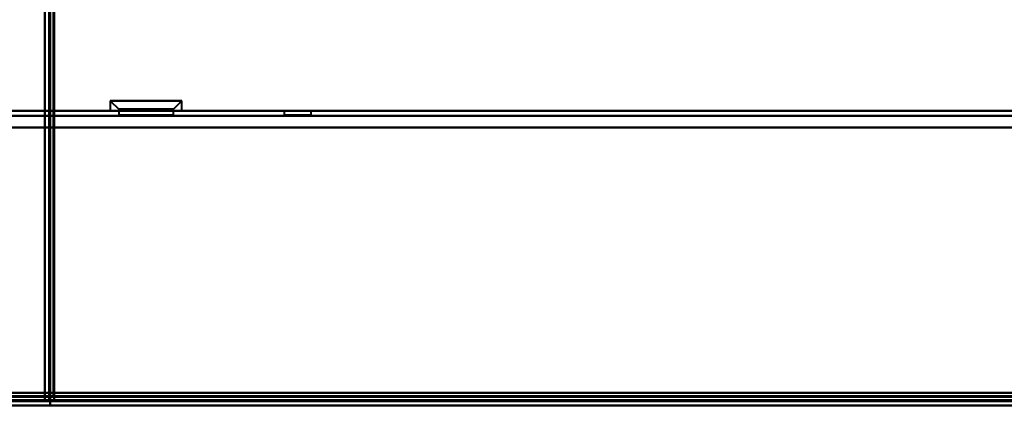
# Model space of a CAD drawing. Header units: millimetres. Extents: x -1087 to 1688, y -120 to 1010.
# Tile 47 of 86: x 224 to 341, y 128 to 174. Entities that reach past the tile are written whole.
import ezdxf

# ---------------------------------------------------------------- set-up
doc = ezdxf.new("R2010")
doc.units = ezdxf.units.MM
doc.layers.add('G-IMPT', color=8, linetype='Continuous', lineweight=40)

# ---------------------------------------------------------------- blocks, each defined once
blk = doc.blocks.new('NEXA 700 CALQUES_dwg-751640-Arrière')
at = {"layer": 'G-IMPT'}
for p, q in [((227.47, 937.27), (227.47, 129.47)), ((234.72, 164.55), (235.72, 163.55)), ((234.72, 164.55), (234.72, 163.35)), ((241.09, 164.55), (234.72, 164.55)), ((234.72, 164.55), (241.09, 164.55)), ((243.22, 164.55), (236.84, 164.55)), ((236.84, 164.55), (243.22, 164.55)), ((242.22, 163.55), (243.22, 164.55)), ((243.22, 163.35), (243.22, 164.55)), ((500.87, 163.35), (-496.93, 163.35)), ((241.09, 163.35), (234.72, 163.35)), ((234.72, 163.35), (241.09, 163.35)), ((235.72, 163.55), (235.72, 162.85)), ((240.59, 163.55), (235.72, 163.55)), ((235.72, 163.55), (240.59, 163.55)), ((242.22, 162.85), (235.72, 162.85)), ((242.22, 162.85), (235.72, 162.85)), ((235.72, 162.85), (237.34, 162.85)), ((235.72, 162.85), (240.59, 162.85)), ((243.22, 163.35), (236.84, 163.35)), ((236.84, 163.35), (243.22, 163.35)), ((242.22, 163.55), (237.34, 163.55)), ((237.34, 163.55), (242.22, 163.55)), ((237.34, 162.85), (242.22, 162.85)), ((242.22, 162.85), (242.22, 163.55)), ((255.37, 163.35), (255.37, 162.85)), ((255.37, 163.35), (255.37, 162.85)), ((256.97, 163.35), (255.37, 163.35)), ((256.97, 163.35), (255.37, 163.35)), ((256.97, 163.35), (255.37, 163.35)), ((256.97, 163.35), (255.37, 163.35)), ((255.37, 163.35), (258.57, 163.35)), ((255.37, 163.35), (258.57, 163.35)), ((255.37, 163.35), (258.57, 163.35)), ((255.37, 163.35), (258.57, 163.35)), ((258.57, 162.85), (255.37, 162.85)), ((258.57, 162.85), (255.37, 162.85)), ((258.57, 162.85), (255.37, 162.85)), ((258.57, 162.85), (255.37, 162.85)), ((255.37, 162.85), (256.97, 162.85)), ((255.37, 162.85), (256.97, 162.85)), ((255.37, 162.85), (256.97, 162.85)), ((255.37, 162.85), (256.97, 162.85)), ((258.57, 163.35), (256.97, 163.35)), ((258.57, 163.35), (256.97, 163.35)), ((256.97, 162.85), (258.57, 162.85)), ((256.97, 162.85), (258.57, 162.85)), ((258.57, 162.85), (258.57, 163.35)), ((258.57, 162.85), (258.57, 163.35)), ((226.97, 128.97), (227.57, 128.97)), ((227.57, 128.97), (226.97, 128.97)), ((227.47, 129.47), (228.07, 129.47)), ((228.07, 129.47), (227.47, 129.47)), ((227.57, 128.97), (227.57, 128.37)), ((227.57, 128.37), (227.57, 128.97)), ((228.07, 128.87), (228.07, 129.47)), ((228.07, 129.47), (228.07, 128.87)), ((228.07, 128.87), (535.87, 128.87)), ((-497.43, 128.37), (501.37, 128.37)), ((-497.43, 128.37), (501.37, 128.37))]:
    blk.add_line(p, q, dxfattribs=at)
at = {"layer": 'G-IMPT', "flags": 128}
for points in [[(226.97, 937.77), (226.97, 735.57), (226.97, 533.37), (226.97, 331.17), (226.97, 128.97)], [(226.97, 937.77), (226.97, 735.57), (226.97, 533.37), (226.97, 331.17), (226.97, 128.97)], [(226.97, 128.97), (226.97, 331.17), (226.97, 533.37), (226.97, 735.57), (226.97, 937.77)], [(226.97, 128.97), (226.97, 331.17), (226.97, 533.37), (226.97, 735.57), (226.97, 937.77)], [(227.47, 128.97), (227.47, 331.17), (227.47, 533.37), (227.47, 735.57), (227.47, 937.77)], [(227.47, 129.47), (227.47, 331.42), (227.47, 533.37), (227.47, 735.32), (227.47, 937.27)], [(227.47, 937.27), (227.47, 735.32), (227.47, 533.37), (227.47, 331.42), (227.47, 129.47)], [(227.47, 129.47), (227.47, 331.42), (227.47, 533.37), (227.47, 735.32), (227.47, 937.27)], [(227.47, 129.47), (227.47, 331.42), (227.47, 533.37), (227.47, 735.32), (227.47, 937.27)], [(227.47, 937.27), (227.47, 735.32), (227.47, 533.37), (227.47, 331.42), (227.47, 129.47)], [(227.47, 937.27), (227.47, 735.32), (227.47, 533.37), (227.47, 331.42), (227.47, 129.47)], [(227.57, 937.77), (227.57, 735.57), (227.57, 533.37), (227.57, 331.17), (227.57, 128.97)], [(227.57, 937.77), (227.57, 735.57), (227.57, 533.37), (227.57, 331.17), (227.57, 128.97)], [(227.57, 128.97), (227.57, 331.17), (227.57, 533.37), (227.57, 735.57), (227.57, 937.77)], [(227.97, 937.27), (227.97, 735.32), (227.97, 533.37), (227.97, 331.42), (227.97, 129.47)], [(227.97, 129.47), (227.97, 331.42), (227.97, 533.37), (227.97, 735.32), (227.97, 937.27)], [(227.97, 937.27), (227.97, 735.32), (227.97, 533.37), (227.97, 331.42), (227.97, 129.47)], [(228.07, 129.47), (228.07, 331.42), (228.07, 533.37), (228.07, 735.32), (228.07, 937.27)], [(228.07, 129.47), (228.07, 331.42), (228.07, 533.37), (228.07, 735.32), (228.07, 937.27)], [(228.07, 937.27), (228.07, 735.32), (228.07, 533.37), (228.07, 331.42), (228.07, 129.47)], [(-496.93, 163.35), (-247.48, 163.35), (1.97, 163.35), (251.42, 163.35), (500.87, 163.35)], [(500.87, 163.35), (251.42, 163.35), (1.97, 163.35), (-247.48, 163.35), (-496.93, 163.35)], [(-496.93, 163.35), (-247.48, 163.35), (1.97, 163.35), (251.42, 163.35), (500.87, 163.35)], [(500.87, 163.35), (251.42, 163.35), (1.97, 163.35), (-247.48, 163.35), (-496.93, 163.35)], [(-496.93, 162.75), (-247.48, 162.75), (1.97, 162.75), (251.42, 162.75), (500.87, 162.75)], [(500.87, 162.75), (251.42, 162.75), (1.97, 162.75), (-247.48, 162.75), (-496.93, 162.75)], [(500.87, 162.75), (251.42, 162.75), (1.97, 162.75), (-247.48, 162.75), (-496.93, 162.75)], [(-496.93, 162.75), (-247.48, 162.75), (1.97, 162.75), (251.42, 162.75), (500.87, 162.75)], [(501.37, 161.37), (251.67, 161.37), (1.97, 161.37), (-247.73, 161.37), (-497.43, 161.37)], [(-497.43, 161.37), (-247.73, 161.37), (1.97, 161.37), (251.67, 161.37), (501.37, 161.37)], [(500.87, 161.37), (251.42, 161.37), (1.97, 161.37), (-247.48, 161.37), (-496.93, 161.37)], [(-496.93, 161.37), (-247.48, 161.37), (1.97, 161.37), (251.42, 161.37), (500.87, 161.37)], [(500.87, 161.37), (251.42, 161.37), (1.97, 161.37), (-247.48, 161.37), (-496.93, 161.37)], [(-496.93, 161.37), (-247.48, 161.37), (1.97, 161.37), (251.42, 161.37), (500.87, 161.37)], [(500.87, 161.37), (251.42, 161.37), (1.97, 161.37), (-247.48, 161.37), (-496.93, 161.37)], [(-496.93, 161.37), (-247.48, 161.37), (1.97, 161.37), (251.42, 161.37), (500.87, 161.37)], [(500.87, 129.85), (251.42, 129.85), (1.97, 129.85), (-247.48, 129.85), (-496.93, 129.85)], [(500.87, 129.85), (251.42, 129.85), (1.97, 129.85), (-247.48, 129.85), (-496.93, 129.85)], [(-496.93, 129.85), (-247.48, 129.85), (1.97, 129.85), (251.42, 129.85), (500.87, 129.85)], [(-496.93, 129.85), (-247.48, 129.85), (1.97, 129.85), (251.42, 129.85), (500.87, 129.85)], [(-496.93, 129.85), (-247.48, 129.85), (1.97, 129.85), (251.42, 129.85), (500.87, 129.85)], [(500.87, 129.85), (251.42, 129.85), (1.97, 129.85), (-247.48, 129.85), (-496.93, 129.85)], [(500.87, 129.85), (251.42, 129.85), (1.97, 129.85), (-247.48, 129.85), (-496.93, 129.85)], [(-496.93, 129.85), (-247.48, 129.85), (1.97, 129.85), (251.42, 129.85), (500.87, 129.85)], [(-497.43, 128.97), (-247.73, 128.97), (1.97, 128.97), (251.67, 128.97), (501.37, 128.97)], [(501.37, 128.97), (251.67, 128.97), (1.97, 128.97), (-247.73, 128.97), (-497.43, 128.97)], [(501.37, 128.97), (251.67, 128.97), (1.97, 128.97), (-247.73, 128.97), (-497.43, 128.97)], [(-497.43, 128.97), (-247.73, 128.97), (1.97, 128.97), (251.67, 128.97), (501.37, 128.97)], [(501.37, 128.97), (251.67, 128.97), (1.97, 128.97), (-247.73, 128.97), (-497.43, 128.97)], [(-497.43, 128.97), (-247.73, 128.97), (1.97, 128.97), (251.67, 128.97), (501.37, 128.97)], [(501.37, 128.97), (251.67, 128.97), (1.97, 128.97), (-247.73, 128.97), (-497.43, 128.97)], [(-497.43, 128.97), (-247.73, 128.97), (1.97, 128.97), (251.67, 128.97), (501.37, 128.97)], [(501.37, 128.97), (251.67, 128.97), (1.97, 128.97), (-247.73, 128.97), (-497.43, 128.97)], [(-497.43, 128.87), (-247.73, 128.87), (1.97, 128.87), (251.67, 128.87), (501.37, 128.87)], [(501.37, 128.87), (251.67, 128.87), (1.97, 128.87), (-247.73, 128.87), (-497.43, 128.87)], [(-497.43, 128.87), (-247.73, 128.87), (1.97, 128.87), (251.67, 128.87), (501.37, 128.87)], [(500.97, 129.37), (251.47, 129.37), (1.97, 129.37), (-247.53, 129.37), (-497.03, 129.37)], [(-497.03, 129.37), (-247.53, 129.37), (1.97, 129.37), (251.47, 129.37), (500.97, 129.37)], [(500.97, 128.87), (251.47, 128.87), (1.97, 128.87), (-247.53, 128.87), (-497.03, 128.87)], [(-497.03, 128.87), (-247.53, 128.87), (1.97, 128.87), (251.47, 128.87), (500.97, 128.87)], [(500.97, 128.87), (251.47, 128.87), (1.97, 128.87), (-247.53, 128.87), (-497.03, 128.87)], [(-497.03, 128.87), (-247.53, 128.87), (1.97, 128.87), (251.47, 128.87), (500.97, 128.87)], [(-496.93, 129.47), (-247.48, 129.47), (1.97, 129.47), (251.42, 129.47), (500.87, 129.47)], [(500.87, 129.47), (251.42, 129.47), (1.97, 129.47), (-247.48, 129.47), (-496.93, 129.47)], [(500.87, 129.37), (251.42, 129.37), (1.97, 129.37), (-247.48, 129.37), (-496.93, 129.37)], [(-496.93, 129.37), (-247.48, 129.37), (1.97, 129.37), (251.42, 129.37), (500.87, 129.37)], [(-496.93, 128.87), (-247.48, 128.87), (1.97, 128.87), (251.42, 128.87), (500.87, 128.87)], [(500.87, 128.87), (251.42, 128.87), (1.97, 128.87), (-247.48, 128.87), (-496.93, 128.87)], [(500.87, 128.87), (251.42, 128.87), (1.97, 128.87), (-247.48, 128.87), (-496.93, 128.87)], [(-496.93, 128.87), (-247.48, 128.87), (1.97, 128.87), (251.42, 128.87), (500.87, 128.87)], [(500.87, 128.87), (251.42, 128.87), (1.97, 128.87), (-247.48, 128.87), (-496.93, 128.87)], [(-496.93, 128.87), (-247.48, 128.87), (1.97, 128.87), (251.42, 128.87), (500.87, 128.87)], [(226.97, 128.97), (227.09, 128.97), (227.22, 128.97), (227.34, 128.97), (227.47, 128.97)], [(227.47, 128.97), (227.34, 128.97), (227.22, 128.97), (227.09, 128.97), (226.97, 128.97)], [(227.97, 129.47), (227.84, 129.47), (227.72, 129.47), (227.59, 129.47), (227.47, 129.47)], [(227.47, 128.97), (227.47, 129.1), (227.47, 129.22), (227.47, 129.35), (227.47, 129.47)], [(227.47, 129.47), (227.59, 129.47), (227.72, 129.47), (227.84, 129.47), (227.97, 129.47)], [(227.47, 129.47), (227.47, 129.35), (227.47, 129.22), (227.47, 129.1), (227.47, 128.97)], [(227.52, 128.97), (227.51, 128.97), (227.49, 128.97), (227.48, 128.97), (227.47, 128.97)], [(227.57, 128.97), (227.56, 128.97), (227.54, 128.97), (227.53, 128.97), (227.52, 128.97)], [(227.57, 128.92), (227.57, 128.93), (227.57, 128.95), (227.57, 128.96), (227.57, 128.97)], [(227.57, 128.97), (304.77, 128.97), (381.97, 128.97), (459.17, 128.97), (536.37, 128.97)], [(227.57, 128.97), (304.77, 128.97), (381.97, 128.97), (459.17, 128.97), (536.37, 128.97)], [(536.37, 128.97), (459.17, 128.97), (381.97, 128.97), (304.77, 128.97), (227.57, 128.97)], [(227.57, 128.87), (227.57, 128.88), (227.57, 128.9), (227.57, 128.91), (227.57, 128.92)], [(227.57, 128.37), (227.57, 128.5), (227.57, 128.62), (227.57, 128.75), (227.57, 128.87)], [(228.07, 128.87), (227.94, 128.87), (227.82, 128.87), (227.69, 128.87), (227.57, 128.87)], [(227.57, 128.87), (227.57, 128.75), (227.57, 128.62), (227.57, 128.5), (227.57, 128.37)], [(227.57, 128.87), (227.69, 128.87), (227.82, 128.87), (227.94, 128.87), (228.07, 128.87)], [(536.37, 128.87), (459.17, 128.87), (381.97, 128.87), (304.77, 128.87), (227.57, 128.87)], [(227.97, 129.47), (227.98, 129.47), (227.99, 129.47), (228.01, 129.47), (228.02, 129.47)], [(228.02, 129.47), (228.03, 129.47), (228.04, 129.47), (228.06, 129.47), (228.07, 129.47)], [(535.87, 129.47), (458.92, 129.47), (381.97, 129.47), (305.02, 129.47), (228.07, 129.47)], [(535.87, 129.47), (458.92, 129.47), (381.97, 129.47), (305.02, 129.47), (228.07, 129.47)], [(228.07, 129.47), (228.07, 129.46), (228.07, 129.45), (228.07, 129.43), (228.07, 129.42)], [(228.07, 129.47), (305.02, 129.47), (381.97, 129.47), (458.92, 129.47), (535.87, 129.47)], [(228.07, 129.42), (228.07, 129.41), (228.07, 129.4), (228.07, 129.38), (228.07, 129.37)], [(228.07, 129.37), (305.02, 129.37), (381.97, 129.37), (458.92, 129.37), (535.87, 129.37)], [(535.87, 129.37), (458.92, 129.37), (381.97, 129.37), (305.02, 129.37), (228.07, 129.37)], [(228.07, 129.37), (305.02, 129.37), (381.97, 129.37), (458.92, 129.37), (535.87, 129.37)], [(228.07, 128.87), (228.07, 129), (228.07, 129.12), (228.07, 129.25), (228.07, 129.37)], [(228.07, 129.37), (228.07, 129.25), (228.07, 129.12), (228.07, 129), (228.07, 128.87)], [(228.07, 128.87), (305.02, 128.87), (381.97, 128.87), (458.92, 128.87), (535.87, 128.87)], [(228.07, 128.87), (305.02, 128.87), (381.97, 128.87), (458.92, 128.87), (535.87, 128.87)], [(535.87, 128.87), (458.92, 128.87), (381.97, 128.87), (305.02, 128.87), (228.07, 128.87)], [(535.87, 128.87), (458.92, 128.87), (381.97, 128.87), (305.02, 128.87), (228.07, 128.87)], [(535.87, 128.87), (458.92, 128.87), (381.97, 128.87), (305.02, 128.87), (228.07, 128.87)], [(228.07, 128.87), (305.02, 128.87), (381.97, 128.87), (458.92, 128.87), (535.87, 128.87)], [(-497.43, 128.37), (-247.73, 128.37), (1.97, 128.37), (251.67, 128.37), (501.37, 128.37)], [(501.37, 128.37), (251.67, 128.37), (1.97, 128.37), (-247.73, 128.37), (-497.43, 128.37)], [(-353.23, 128.37), (-175.63, 128.37), (1.97, 128.37), (179.57, 128.37), (357.17, 128.37)], [(357.17, 128.37), (179.57, 128.37), (1.97, 128.37), (-175.63, 128.37), (-353.23, 128.37)], [(357.17, 128.37), (179.57, 128.37), (1.97, 128.37), (-175.63, 128.37), (-353.23, 128.37)], [(-353.23, 128.37), (-175.63, 128.37), (1.97, 128.37), (179.57, 128.37), (357.17, 128.37)], [(357.17, 128.37), (179.57, 128.37), (1.97, 128.37), (-175.63, 128.37), (-353.23, 128.37)], [(-353.23, 128.37), (-175.63, 128.37), (1.97, 128.37), (179.57, 128.37), (357.17, 128.37)], [(536.37, 128.37), (459.17, 128.37), (381.97, 128.37), (304.77, 128.37), (227.57, 128.37)], [(227.57, 128.37), (304.77, 128.37), (381.97, 128.37), (459.17, 128.37), (536.37, 128.37)], [(536.37, 128.37), (459.17, 128.37), (381.97, 128.37), (304.77, 128.37), (227.57, 128.37)], [(227.57, 128.37), (304.77, 128.37), (381.97, 128.37), (459.17, 128.37), (536.37, 128.37)]]:
    blk.add_lwpolyline(points, dxfattribs=at)

msp = doc.modelspace()

# ---------------------------------------------------------------- linework, layer by layer
at = {"color": 94, "lineweight": 30}
msp.add_line((-607.63, 128.37), (611.57, 128.37), dxfattribs=at)
msp.add_line((-607.63, 128.37), (611.57, 128.37), dxfattribs=at)

# ---------------------------------------------------------------- block references
at = {"layer": 'G-IMPT'}
msp.add_blockref('NEXA 700 CALQUES_dwg-751640-Arrière', (0, 0), dxfattribs=at)

doc.saveas('drawing.dxf')
